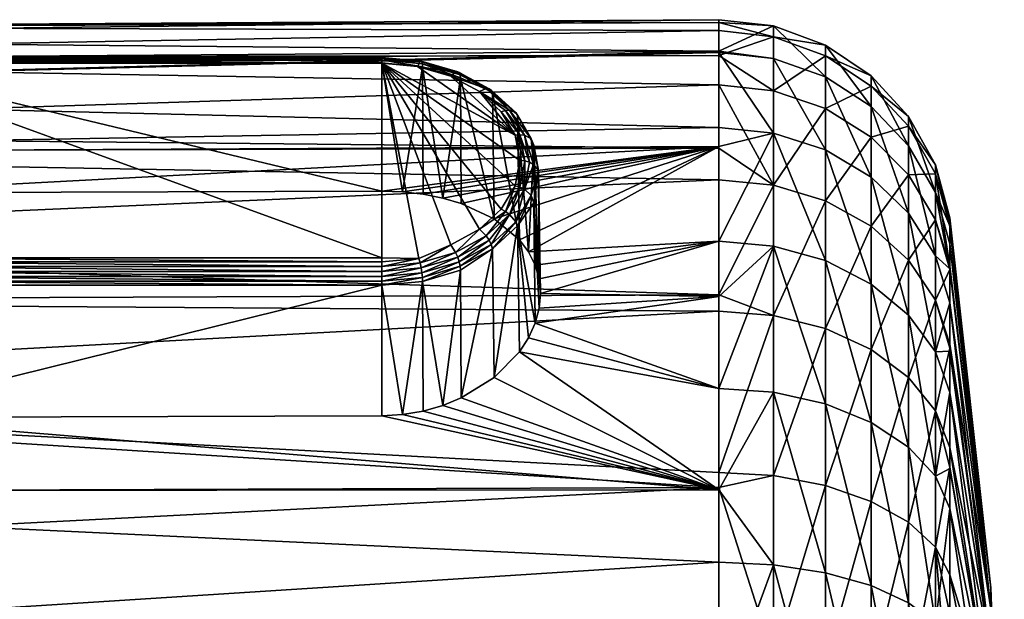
# Model space of a CAD drawing. Extents: x -0.145 to 0.145, y -0.083 to 0.
# Tile 59 of 59: x 0.12 to 0.145, y -0.05 to -0.035. Entities that reach past the tile are written whole.
import ezdxf

# ---------------------------------------------------------------- set-up
doc = ezdxf.new("R2010")
doc.units = 0
doc.layers.add('mesh', color=7, linetype='CONTINUOUS')

msp = doc.modelspace()

# ---------------------------------------------------------------- meshes
at = {"layer": 'mesh'}
mesh = msp.add_polyface(dxfattribs=at)
corners = [(0.098697, -0.038264, -0.008442), (0.11452, -0.039292, -0.010407), (0.115052, -0.03927, -0.01038), (0.113993, -0.039356, -0.010492), (0.113485, -0.039459, -0.010632), (0.113006, -0.039603, -0.010824), (0.112158, -0.040003, -0.011344), (0.098697, -0.039073, -0.009969), (0.111273, -0.040856, -0.012366), (0.137535, -0.035614, -0.002752), (0.098697, -0.03589, -0.002675), (0.098697, -0.036642, -0.005384), (0.098697, -0.035254, -0.000383), (0.137535, -0.034803, 0.002192), (0.098697, -0.035043, 0.003506), (0.137535, -0.034874, 0.003494), (0.098697, -0.034973, 0.0048), (0.137535, -0.035086, 0.007411), (0.098697, -0.035778, 0.009709), (0.137535, -0.035727, 0.009719), (0.098697, -0.035812, 0.009922), (0.137535, -0.036485, 0.012447), (0.098697, -0.037733, 0.014743), (0.137535, -0.038118, 0.015527), (0.098697, -0.038218, 0.015457), (0.137535, -0.038933, 0.017065), (0.098697, -0.040646, 0.019039), (0.137535, -0.037584, -0.007822), (0.111497, -0.037772, -0.01632), (0.1115, -0.038434, -0.017006), (0.111621, -0.037784, -0.016356), (0.111371, -0.038445, -0.016994), (0.111621, -0.039084, -0.017656), (0.111497, -0.039119, -0.017668), (0.111976, -0.039689, -0.018262), (0.111251, -0.03848, -0.016959), (0.111381, -0.037785, -0.016263), (0.111761, -0.037137, -0.015615), (0.111381, -0.039176, -0.017655), (0.111864, -0.039747, -0.018295), (0.111761, -0.039824, -0.018303), (0.111148, -0.038536, -0.016903), (0.111602, -0.0372, -0.015422), (0.111204, -0.03788, -0.016102), (0.111204, -0.039338, -0.01756), (0.111602, -0.040017, -0.018239), (0.111559, -0.037267, -0.01532), (0.111018, -0.038693, -0.016746), (0.111559, -0.040119, -0.018173), (0.111138, -0.038042, -0.015914), (0.111138, -0.039526, -0.017397), (0.1111, -0.041197, -0.012745), (0.111509, -0.040543, -0.012003), (0.110961, -0.04193, -0.01351)]
mesh.append_faces([[corners[k] for k in face] for face in [(0, 1, 2, 2), (0, 3, 1, 1), (0, 4, 3, 3), (0, 5, 4, 4), (6, 5, 0, 0), (7, 8, 0, 0), (9, 10, 11, 11), (9, 12, 10, 10), (13, 14, 12, 12), (15, 16, 14, 14), (17, 18, 16, 16), (19, 20, 18, 18), (21, 22, 20, 20), (23, 24, 22, 22), (25, 26, 24, 24), (27, 11, 0, 0), (28, 29, 30, 30), (31, 29, 28, 28), (31, 32, 29, 29), (33, 32, 31, 31), (33, 34, 32, 32), (35, 33, 31, 31), (36, 28, 37, 37), (36, 31, 28, 28), (35, 31, 36, 36), (38, 33, 35, 35), (38, 39, 33, 33), (40, 39, 38, 38), (41, 35, 36, 36), (41, 38, 35, 35), (42, 36, 37, 37), (43, 36, 42, 42), (43, 41, 36, 36), (44, 38, 41, 41), (44, 40, 38, 38), (45, 40, 44, 44), (46, 43, 42, 42), (47, 41, 43, 43), (47, 44, 41, 41), (48, 45, 44, 44), (49, 43, 46, 46), (49, 47, 43, 43), (50, 44, 47, 47), (50, 48, 44, 44), (46, 51, 49, 49), (52, 8, 46, 46), (53, 47, 49, 49)]])
mesh = msp.add_polyface(dxfattribs=at)
corners = [(0.137535, -0.034803, 0.002192), (0.098697, -0.035254, -0.000383), (0.137535, -0.035614, -0.002752), (0.137535, -0.034874, 0.003494), (0.098697, -0.035043, 0.003506), (0.137535, -0.035086, 0.007411), (0.098697, -0.034973, 0.0048), (0.137535, -0.035727, 0.009719), (0.098697, -0.035778, 0.009709), (0.137535, -0.036485, 0.012447), (0.098697, -0.035812, 0.009922), (0.137535, -0.038118, 0.015527), (0.098697, -0.037733, 0.014743), (0.137535, -0.038933, 0.017065), (0.098697, -0.038218, 0.015457), (0.137535, -0.041895, 0.020552), (0.098697, -0.040646, 0.019039), (0.137535, -0.038072, -0.008541), (0.115052, -0.03927, -0.01038), (0.128852, -0.039227, -0.010423), (0.098697, -0.038264, -0.008442), (0.137535, -0.037584, -0.007822), (0.137535, -0.035649, -0.002966), (0.098697, -0.036642, -0.005384), (0.128852, -0.041048, -0.019597), (0.115052, -0.040945, -0.019517), (0.115052, -0.041048, -0.019597), (0.128852, -0.040945, -0.019517), (0.128852, -0.035841, -0.013894), (0.128852, -0.035919, -0.01379), (0.115052, -0.035919, -0.01379), (0.115052, -0.035841, -0.013894), (0.128852, -0.035792, -0.014014), (0.115052, -0.035792, -0.014014), (0.128852, -0.035775, -0.014143), (0.115052, -0.035775, -0.014143), (0.128852, -0.035793, -0.014271), (0.115052, -0.035793, -0.014271), (0.128852, -0.035843, -0.014391), (0.115052, -0.035843, -0.014391), (0.128852, -0.035922, -0.014494), (0.115052, -0.035922, -0.014494), (0.114008, -0.035938, -0.013991), (0.114021, -0.035888, -0.01411), (0.114042, -0.03587, -0.014237), (0.114068, -0.035884, -0.014363), (0.129384, -0.039246, -0.010454), (0.11452, -0.039292, -0.010407), (0.114003, -0.036016, -0.013888), (0.129805, -0.040959, -0.019508), (0.129771, -0.036008, -0.01458), (0.114099, -0.035932, -0.01448), (0.114133, -0.04086, -0.019432)]
mesh.append_faces([[corners[k] for k in face] for face in [(0, 1, 2, 2), (3, 4, 0, 0), (5, 6, 3, 3), (7, 8, 5, 5), (9, 10, 7, 7), (11, 12, 9, 9), (13, 14, 11, 11), (15, 16, 13, 13), (17, 18, 19, 19), (17, 20, 18, 18), (21, 20, 17, 17), (22, 23, 21, 21), (22, 2, 23, 23), (24, 25, 26, 26), (27, 25, 24, 24), (28, 29, 30, 30), (31, 28, 30, 30), (31, 32, 28, 28), (33, 32, 31, 31), (33, 34, 32, 32), (35, 34, 33, 33), (35, 36, 34, 34), (37, 36, 35, 35), (37, 38, 36, 36), (39, 38, 37, 37), (39, 40, 38, 38), (41, 40, 39, 39), (42, 31, 30, 30), (43, 33, 31, 31), (44, 35, 33, 33), (45, 37, 35, 35), (44, 45, 35, 35), (43, 44, 33, 33), (41, 27, 40, 40), (41, 25, 27, 27), (19, 29, 46, 46), (19, 30, 29, 29), (19, 18, 30, 30), (47, 30, 18, 18), (47, 48, 30, 30), (49, 27, 24, 24), (38, 40, 50, 50), (51, 39, 37, 37), (51, 41, 39, 39), (26, 25, 52, 52), (45, 51, 37, 37), (51, 25, 41, 41)]])
mesh = msp.add_polyface(dxfattribs=at)
corners = [(0.13895, -0.039068, 0.016974), (0.137535, -0.038933, 0.017065), (0.137535, -0.038118, 0.015527), (0.13895, -0.035247, 0.007384), (0.137535, -0.035086, 0.007411), (0.137535, -0.034874, 0.003494), (0.13895, -0.034966, 0.0022), (0.137535, -0.034803, 0.002192), (0.137535, -0.035614, -0.002752), (0.130418, -0.039407, -0.010685), (0.130898, -0.039547, -0.01088), (0.137535, -0.038072, -0.008541), (0.128852, -0.039227, -0.010423), (0.129384, -0.039246, -0.010454), (0.132407, -0.039119, -0.017668), (0.132404, -0.038434, -0.017006), (0.132283, -0.039084, -0.017656), (0.132533, -0.038445, -0.016994), (0.132283, -0.037784, -0.016356), (0.132407, -0.037772, -0.01632), (0.131928, -0.037178, -0.01575), (0.13204, -0.037144, -0.015693), (0.132653, -0.03848, -0.016959), (0.131613, -0.036584, -0.014951), (0.130752, -0.036153, -0.014632), (0.13154, -0.03658, -0.015059), (0.131669, -0.036617, -0.014839), (0.132302, -0.0372, -0.015422), (0.130804, -0.036145, -0.014513), (0.130844, -0.036169, -0.014391), (0.128852, -0.035922, -0.014494), (0.131928, -0.039689, -0.018262), (0.130878, -0.036303, -0.014174), (0.131745, -0.039943, -0.011405), (0.131364, -0.036658, -0.01523), (0.132523, -0.039176, -0.017655), (0.132523, -0.037785, -0.016263), (0.132144, -0.037137, -0.015615), (0.132756, -0.038536, -0.016903), (0.1327, -0.03788, -0.016102), (0.132886, -0.038693, -0.016746), (0.132346, -0.037267, -0.01532), (0.131705, -0.036676, -0.014729), (0.130869, -0.036223, -0.014276), (0.132766, -0.038042, -0.015914), (0.13263, -0.040791, -0.012432), (0.132395, -0.040479, -0.012068)]
mesh.append_faces([[corners[k] for k in face] for face in [(0, 1, 2, 2), (3, 4, 5, 5), (6, 7, 8, 8), (9, 10, 11, 11), (12, 13, 11, 11), (14, 15, 16, 16), (17, 15, 14, 14), (17, 18, 15, 15), (19, 18, 17, 17), (19, 20, 18, 18), (21, 20, 19, 19), (22, 19, 17, 17), (23, 24, 25, 25), (26, 23, 27, 27), (26, 28, 23, 23), (29, 28, 26, 26), (30, 31, 16, 16), (30, 15, 18, 18), (10, 32, 33, 33), (21, 34, 20, 20), (35, 17, 14, 14), (22, 17, 35, 35), (36, 19, 22, 22), (36, 21, 19, 19), (37, 21, 36, 36), (37, 34, 21, 21), (25, 34, 37, 37), (38, 22, 35, 35), (38, 36, 22, 22), (23, 25, 37, 37), (39, 36, 38, 38), (39, 37, 36, 36), (27, 37, 39, 39), (27, 23, 37, 37), (40, 39, 38, 38), (41, 27, 39, 39), (41, 26, 27, 27), (42, 26, 41, 41), (42, 29, 26, 26), (43, 29, 42, 42), (44, 39, 40, 40), (44, 41, 39, 39), (32, 43, 42, 42), (20, 34, 18, 18), (45, 41, 44, 44), (46, 42, 41, 41), (33, 32, 42, 42)]])
mesh = msp.add_polyface(dxfattribs=at)
corners = [(0.13895, -0.037728, -0.007746), (0.137535, -0.037584, -0.007822), (0.137535, -0.038072, -0.008541), (0.137535, -0.040517, -0.012148), (0.137535, -0.036485, 0.012447), (0.13895, -0.039068, 0.016974), (0.137535, -0.038118, 0.015527), (0.140287, -0.041016, -0.011724), (0.140287, -0.038162, -0.007515), (0.14147, -0.037045, -0.002579), (0.142433, -0.039791, -0.006652), (0.142433, -0.038057, -0.002298), (0.14147, -0.038864, -0.007143), (0.140287, -0.03628, -0.002791), (0.13895, -0.035806, -0.002923), (0.137535, -0.035649, -0.002966), (0.142433, -0.037298, 0.002327), (0.143121, -0.039259, -0.001964), (0.143121, -0.038544, 0.002394), (0.14147, -0.03625, 0.00227), (0.140287, -0.035458, 0.002227), (0.13895, -0.034966, 0.0022), (0.137535, -0.035614, -0.002752), (0.142433, -0.037552, 0.007007), (0.143121, -0.038783, 0.006805), (0.14147, -0.036516, 0.007176), (0.140287, -0.035733, 0.007305), (0.13895, -0.035247, 0.007384), (0.137535, -0.034874, 0.003494), (0.137535, -0.034803, 0.002192), (0.142433, -0.038806, 0.011522), (0.14147, -0.03783, 0.011911), (0.140287, -0.037093, 0.012205), (0.13895, -0.036636, 0.012387), (0.137535, -0.035727, 0.009719), (0.137535, -0.035086, 0.007411), (0.140287, -0.039475, 0.016697), (0.14147, -0.040132, 0.016252)]
mesh.append_faces([[corners[k] for k in face] for face in [(0, 1, 2, 2), (3, 0, 2, 2), (4, 5, 6, 6), (0, 7, 8, 8), (9, 10, 11, 11), (9, 12, 10, 10), (13, 12, 9, 9), (13, 8, 12, 12), (14, 8, 13, 13), (14, 0, 8, 8), (15, 0, 14, 14), (15, 1, 0, 0), (16, 17, 18, 18), (16, 11, 17, 17), (19, 11, 16, 16), (19, 9, 11, 11), (20, 9, 19, 19), (20, 13, 9, 9), (21, 13, 20, 20), (21, 14, 13, 13), (22, 14, 21, 21), (22, 15, 14, 14), (23, 18, 24, 24), (23, 16, 18, 18), (25, 16, 23, 23), (25, 19, 16, 16), (26, 19, 25, 25), (26, 20, 19, 19), (27, 20, 26, 26), (27, 21, 20, 20), (28, 21, 27, 27), (28, 29, 21, 21), (30, 23, 24, 24), (31, 23, 30, 30), (31, 25, 23, 23), (32, 25, 31, 31), (32, 26, 25, 25), (33, 26, 32, 32), (33, 27, 26, 26), (34, 27, 33, 33), (34, 35, 27, 27), (33, 4, 34, 34), (33, 5, 4, 4), (32, 5, 33, 33), (32, 36, 5, 5), (31, 36, 32, 32), (30, 37, 31, 31)]])
mesh = msp.add_polyface(dxfattribs=at)
corners = [(0.128852, -0.035793, -0.014271), (0.128852, -0.035843, -0.014391), (0.129836, -0.035884, -0.014363), (0.129862, -0.041203, -0.01957), (0.130752, -0.040808, -0.019286), (0.129836, -0.041076, -0.019555), (0.130804, -0.040927, -0.019294), (0.13154, -0.040381, -0.018859), (0.131613, -0.040488, -0.018855), (0.130804, -0.036145, -0.014513), (0.130752, -0.036153, -0.014632), (0.131613, -0.036584, -0.014951), (0.129862, -0.03587, -0.014237), (0.128852, -0.035775, -0.014143), (0.130844, -0.041048, -0.01927), (0.130844, -0.036169, -0.014391), (0.129883, -0.035888, -0.01411), (0.128852, -0.035792, -0.014014), (0.130869, -0.041163, -0.019217), (0.131669, -0.0406, -0.018823), (0.130869, -0.036223, -0.014276), (0.129896, -0.035938, -0.013991), (0.128852, -0.035841, -0.013894), (0.130878, -0.036303, -0.014174), (0.129901, -0.036016, -0.013888), (0.128852, -0.035919, -0.01379), (0.132283, -0.039084, -0.017656), (0.132404, -0.038434, -0.017006), (0.128852, -0.035922, -0.014494), (0.130418, -0.039407, -0.010685), (0.130898, -0.039547, -0.01088), (0.129911, -0.039306, -0.010542), (0.129384, -0.039246, -0.010454), (0.130628, -0.040609, -0.019181), (0.129805, -0.040959, -0.019508), (0.131364, -0.04021, -0.018782), (0.13154, -0.03658, -0.015059), (0.130628, -0.036258, -0.014831), (0.131364, -0.036658, -0.01523), (0.129771, -0.036008, -0.01458), (0.130878, -0.041265, -0.019137), (0.131705, -0.04071, -0.018763), (0.131928, -0.039689, -0.018262), (0.128852, -0.040945, -0.019517), (0.132283, -0.037784, -0.016356)]
mesh.append_faces([[corners[k] for k in face] for face in [(0, 1, 2, 2), (3, 4, 5, 5), (6, 4, 3, 3), (6, 7, 4, 4), (8, 7, 6, 6), (9, 10, 11, 11), (9, 2, 10, 10), (12, 2, 9, 9), (12, 0, 2, 2), (13, 0, 12, 12), (14, 8, 6, 6), (15, 12, 9, 9), (16, 12, 15, 15), (16, 13, 12, 12), (17, 13, 16, 16), (18, 19, 14, 14), (20, 16, 15, 15), (21, 16, 20, 20), (21, 17, 16, 16), (22, 17, 21, 21), (23, 21, 20, 20), (24, 21, 23, 23), (24, 22, 21, 21), (25, 22, 24, 24), (26, 27, 28, 28), (29, 23, 30, 30), (29, 24, 23, 23), (31, 24, 29, 29), (32, 24, 31, 31), (32, 25, 24, 24), (5, 33, 34, 34), (4, 33, 5, 5), (4, 35, 33, 33), (7, 35, 4, 4), (36, 37, 38, 38), (10, 37, 36, 36), (10, 39, 37, 37), (2, 39, 10, 10), (2, 1, 39, 39), (40, 41, 18, 18), (28, 35, 42, 42), (33, 35, 28, 28), (28, 34, 33, 33), (28, 43, 34, 34), (44, 37, 39, 39), (44, 38, 37, 37), (28, 44, 39, 39)]])
mesh = msp.add_polyface(dxfattribs=at)
corners = [(0.13895, -0.042429, 0.02093), (0.137535, -0.042317, 0.021049), (0.137535, -0.041895, 0.020552), (0.137535, -0.040517, -0.012148), (0.132942, -0.041862, -0.013578), (0.137535, -0.041939, -0.013495), (0.132907, -0.041488, -0.013195), (0.13263, -0.040791, -0.012432), (0.137535, -0.038072, -0.008541), (0.132395, -0.040479, -0.012068), (0.132803, -0.04113, -0.012812), (0.131745, -0.039943, -0.011405), (0.130898, -0.039547, -0.01088), (0.129911, -0.039306, -0.010542), (0.130418, -0.039407, -0.010685), (0.129384, -0.039246, -0.010454), (0.132907, -0.042245, -0.013952), (0.132803, -0.042627, -0.014309), (0.13204, -0.039747, -0.018295), (0.132283, -0.039084, -0.017656), (0.131928, -0.039689, -0.018262), (0.132407, -0.039119, -0.017668), (0.131669, -0.0406, -0.018823), (0.131613, -0.040488, -0.018855), (0.130844, -0.041048, -0.01927), (0.132766, -0.039526, -0.017397), (0.132766, -0.038042, -0.015914), (0.131364, -0.04021, -0.018782), (0.13154, -0.040381, -0.018859), (0.132144, -0.039824, -0.018303), (0.132523, -0.039176, -0.017655), (0.132302, -0.040017, -0.018239), (0.1327, -0.039338, -0.01756), (0.132756, -0.038536, -0.016903), (0.131705, -0.04071, -0.018763), (0.130869, -0.041163, -0.019217), (0.132346, -0.040119, -0.018173), (0.132886, -0.038693, -0.016746), (0.131745, -0.044034, -0.015497), (0.13263, -0.043007, -0.014649), (0.132395, -0.043371, -0.014961), (0.132346, -0.037267, -0.01532), (0.131705, -0.036676, -0.014729)]
mesh.append_faces([[corners[k] for k in face] for face in [(0, 1, 2, 2), (3, 4, 5, 5), (3, 6, 4, 4), (7, 8, 9, 9), (7, 3, 8, 8), (10, 3, 7, 7), (10, 6, 3, 3), (8, 11, 9, 9), (8, 12, 11, 11), (8, 13, 14, 14), (8, 15, 13, 13), (5, 16, 17, 17), (4, 16, 5, 5), (18, 19, 20, 20), (21, 19, 18, 18), (22, 23, 24, 24), (25, 17, 16, 16), (4, 25, 16, 16), (10, 26, 6, 6), (7, 26, 10, 10), (18, 20, 27, 27), (28, 18, 27, 27), (29, 18, 28, 28), (29, 21, 18, 18), (30, 21, 29, 29), (23, 29, 28, 28), (22, 29, 23, 23), (31, 29, 22, 22), (31, 30, 29, 29), (32, 30, 31, 31), (32, 33, 30, 30), (34, 22, 35, 35), (34, 31, 22, 22), (36, 31, 34, 34), (36, 32, 31, 31), (37, 33, 32, 32), (25, 32, 36, 36), (25, 37, 32, 32), (38, 36, 34, 34), (36, 17, 25, 25), (36, 39, 17, 17), (40, 39, 36, 36), (4, 37, 25, 25), (6, 37, 4, 4), (6, 26, 37, 37), (9, 41, 7, 7), (11, 42, 9, 9)]])
mesh = msp.add_polyface(dxfattribs=at)
corners = [(0.098568, -0.051281, -0.019229), (0.098697, -0.052752, -0.019571), (0.098697, -0.051276, -0.019245), (0.098568, -0.056346, -0.020344), (0.098697, -0.056345, -0.020361), (0.098568, -0.053784, 0.026924), (0.098697, -0.052757, 0.026597), (0.098697, -0.05378, 0.026941), (0.098568, -0.048869, 0.025268), (0.098697, -0.048861, 0.025284), (0.098697, -0.038264, -0.008442), (0.111509, -0.040543, -0.012003), (0.112158, -0.040003, -0.011344), (0.111273, -0.040856, -0.012366), (0.098697, -0.039073, -0.009969), (0.1111, -0.041197, -0.012745), (0.098697, -0.042014, -0.013432), (0.110996, -0.041555, -0.013127), (0.110961, -0.04193, -0.01351), (0.098697, -0.042433, -0.013925), (0.110996, -0.042313, -0.013884), (0.098697, -0.046565, -0.017066), (0.1111, -0.042694, -0.014242), (0.098697, -0.046957, -0.017247), (0.111273, -0.043073, -0.014583), (0.111509, -0.043436, -0.014896), (0.112158, -0.044096, -0.015436), (0.113006, -0.044615, -0.015837), (0.113485, -0.044807, -0.01598), (0.113993, -0.044948, -0.016084), (0.11452, -0.045033, -0.016147), (0.115052, -0.04506, -0.016169), (0.117542, -0.057819, 0.027559), (0.120167, -0.05407, 0.027099), (0.119515, -0.054545, 0.027189), (0.123713, -0.053057, 0.026883), (0.122252, -0.053215, 0.026916), (0.137535, -0.046872, 0.024394), (0.098697, -0.047009, 0.02417), (0.098697, -0.044414, 0.022608), (0.137535, -0.051222, 0.026407), (0.137535, -0.041895, 0.020552), (0.098697, -0.042058, 0.020377), (0.098697, -0.040646, 0.019039), (0.137535, -0.042317, 0.021049), (0.137535, -0.053743, -0.020106), (0.137535, -0.052713, -0.019759), (0.137535, -0.04879, -0.018437), (0.111138, -0.038042, -0.015914), (0.111138, -0.039526, -0.017397), (0.111559, -0.040119, -0.018173), (0.112235, -0.0406, -0.018823), (0.111602, -0.040017, -0.018239), (0.111559, -0.037267, -0.01532), (0.111018, -0.038693, -0.016746), (0.1122, -0.04071, -0.018763)]
mesh.append_faces([[corners[k] for k in face] for face in [(0, 1, 2, 2), (3, 4, 1, 1), (5, 6, 7, 7), (8, 9, 6, 6), (10, 11, 12, 12), (10, 13, 11, 11), (14, 15, 13, 13), (16, 15, 14, 14), (16, 17, 15, 15), (16, 18, 17, 17), (19, 18, 16, 16), (19, 20, 18, 18), (21, 20, 19, 19), (21, 22, 20, 20), (23, 22, 21, 21), (23, 24, 22, 22), (25, 24, 23, 23), (23, 26, 25, 25), (23, 27, 26, 26), (28, 27, 23, 23), (23, 29, 28, 28), (23, 30, 29, 29), (31, 30, 23, 23), (6, 32, 7, 7), (33, 34, 6, 6), (35, 36, 6, 6), (37, 38, 39, 39), (37, 9, 38, 38), (40, 6, 9, 9), (41, 42, 43, 43), (44, 39, 42, 42), (45, 1, 4, 4), (46, 2, 1, 1), (47, 23, 2, 2), (48, 15, 17, 17), (18, 48, 17, 17), (22, 49, 20, 20), (24, 49, 22, 22), (50, 51, 52, 52), (53, 13, 15, 15), (20, 54, 18, 18), (20, 49, 54, 54), (24, 50, 49, 49), (25, 50, 24, 24), (25, 55, 50, 50), (26, 55, 25, 25)]])
mesh = msp.add_polyface(dxfattribs=at)
corners = [(0.143121, -0.038783, 0.006805), (0.143496, -0.04014, 0.006582), (0.143496, -0.041157, 0.010247), (0.143121, -0.038544, 0.002394), (0.143496, -0.039917, 0.002469), (0.143496, -0.040097, 0.005793), (0.143121, -0.039259, -0.001964), (0.143496, -0.040583, -0.001596), (0.143496, -0.040121, 0.001219), (0.13895, -0.040641, -0.012043), (0.137535, -0.041939, -0.013495), (0.137535, -0.044312, -0.015743), (0.140287, -0.044708, -0.015221), (0.140287, -0.041016, -0.011724), (0.14147, -0.045188, -0.014589), (0.14147, -0.041621, -0.01121), (0.143121, -0.040893, -0.006067), (0.143496, -0.042108, -0.005423), (0.143496, -0.041228, -0.003215), (0.143121, -0.043372, -0.009723), (0.142433, -0.039791, -0.006652), (0.142433, -0.042421, -0.010531), (0.14147, -0.038864, -0.007143), (0.140287, -0.038162, -0.007515), (0.13895, -0.037728, -0.007746), (0.137535, -0.040517, -0.012148), (0.143496, -0.043353, -0.00726), (0.142433, -0.038057, -0.002298), (0.143121, -0.039965, 0.011061), (0.143496, -0.041242, 0.010552), (0.142433, -0.038806, 0.011522), (0.14147, -0.03783, 0.011911), (0.14147, -0.040132, 0.016252), (0.140287, -0.039475, 0.016697), (0.142433, -0.041001, 0.015663), (0.143121, -0.042034, 0.014963), (0.143496, -0.043171, 0.014191), (0.142433, -0.044035, 0.019235), (0.14147, -0.043313, 0.019997), (0.140287, -0.042767, 0.020573), (0.13895, -0.042429, 0.02093), (0.13895, -0.039068, 0.016974), (0.137535, -0.041895, 0.020552), (0.137535, -0.038933, 0.017065), (0.144548, -0.049458, 0.002349), (0.144548, -0.049458, 0.004652)]
mesh.append_faces([[corners[k] for k in face] for face in [(0, 1, 2, 2), (3, 4, 5, 5), (6, 7, 8, 8), (9, 10, 11, 11), (12, 13, 9, 9), (14, 15, 13, 13), (16, 17, 18, 18), (16, 19, 17, 17), (20, 19, 16, 16), (20, 21, 19, 19), (22, 21, 20, 20), (22, 15, 21, 21), (23, 15, 22, 22), (23, 13, 15, 15), (24, 9, 13, 13), (25, 9, 24, 24), (25, 10, 9, 9), (19, 26, 17, 17), (6, 18, 7, 7), (6, 16, 18, 18), (27, 16, 6, 6), (27, 20, 16, 16), (3, 8, 4, 4), (3, 6, 8, 8), (0, 5, 1, 1), (0, 3, 5, 5), (28, 2, 29, 29), (28, 0, 2, 2), (30, 0, 28, 28), (31, 32, 33, 33), (30, 34, 32, 32), (28, 34, 30, 30), (28, 35, 34, 34), (29, 35, 28, 28), (29, 36, 35, 35), (37, 34, 35, 35), (38, 32, 34, 34), (39, 32, 38, 38), (39, 33, 32, 32), (40, 33, 39, 39), (40, 41, 33, 33), (42, 41, 40, 40), (42, 43, 41, 41), (7, 44, 8, 8), (44, 4, 8, 8), (45, 5, 4, 4), (45, 1, 5, 5)]])
mesh = msp.add_polyface(dxfattribs=at)
corners = [(0.098697, -0.052757, 0.026597), (0.119515, -0.054545, 0.027189), (0.118447, -0.055711, 0.027371), (0.137535, -0.046925, -0.017315), (0.115052, -0.04506, -0.016169), (0.098697, -0.046957, -0.017247), (0.112292, -0.040488, -0.018855), (0.113152, -0.040808, -0.019286), (0.112365, -0.040381, -0.018859), (0.1131, -0.040927, -0.019294), (0.114068, -0.041076, -0.019555), (0.114042, -0.041203, -0.01957), (0.115052, -0.041168, -0.019647), (0.112235, -0.0406, -0.018823), (0.111602, -0.040017, -0.018239), (0.11306, -0.041048, -0.01927), (0.114021, -0.041329, -0.019552), (0.115052, -0.041297, -0.019664), (0.115052, -0.041425, -0.019648), (0.113035, -0.041163, -0.019217), (0.114008, -0.041448, -0.019502), (0.115052, -0.041546, -0.019599), (0.113026, -0.041265, -0.019137), (0.114003, -0.041552, -0.019423), (0.115052, -0.041649, -0.019521), (0.111621, -0.039084, -0.017656), (0.111976, -0.039689, -0.018262), (0.115052, -0.040945, -0.019517), (0.113006, -0.044615, -0.015837), (0.112158, -0.044096, -0.015436), (0.113485, -0.044807, -0.01598), (0.113993, -0.044948, -0.016084), (0.11452, -0.045033, -0.016147), (0.111864, -0.039747, -0.018295), (0.11254, -0.04021, -0.018782), (0.111761, -0.039824, -0.018303), (0.113276, -0.040609, -0.019181), (0.114133, -0.04086, -0.019432), (0.115052, -0.041048, -0.019597), (0.1122, -0.04071, -0.018763), (0.111559, -0.040119, -0.018173)]
mesh.append_faces([[corners[k] for k in face] for face in [(0, 1, 2, 2), (3, 4, 5, 5), (6, 7, 8, 8), (9, 7, 6, 6), (9, 10, 7, 7), (11, 10, 9, 9), (11, 12, 10, 10), (13, 6, 14, 14), (13, 9, 6, 6), (15, 9, 13, 13), (15, 11, 9, 9), (16, 11, 15, 15), (16, 17, 11, 11), (18, 17, 16, 16), (19, 16, 15, 15), (20, 16, 19, 19), (20, 18, 16, 16), (21, 18, 20, 20), (22, 20, 19, 19), (23, 20, 22, 22), (23, 21, 20, 20), (24, 21, 23, 23), (25, 26, 27, 27), (28, 22, 29, 29), (30, 22, 28, 28), (30, 23, 22, 22), (31, 23, 30, 30), (32, 23, 31, 31), (32, 24, 23, 23), (33, 34, 26, 26), (35, 34, 33, 33), (8, 34, 35, 35), (8, 36, 34, 34), (7, 36, 8, 8), (7, 37, 36, 36), (10, 37, 7, 7), (10, 38, 37, 37), (6, 8, 35, 35), (14, 6, 35, 35), (39, 13, 40, 40), (39, 15, 13, 13), (19, 15, 39, 39), (22, 19, 39, 39), (34, 36, 37, 37), (27, 34, 37, 37), (27, 26, 34, 34), (29, 22, 39, 39)]])
mesh = msp.add_polyface(dxfattribs=at)
corners = [(0.143121, -0.044893, 0.018329), (0.143496, -0.045838, 0.017331), (0.143496, -0.046342, 0.017714), (0.143121, -0.042034, 0.014963), (0.143496, -0.043171, 0.014191), (0.143496, -0.043274, 0.014312), (0.142433, -0.045824, -0.013754), (0.14147, -0.041621, -0.01121), (0.14147, -0.045188, -0.014589), (0.14147, -0.049398, -0.017123), (0.140287, -0.044708, -0.015221), (0.142433, -0.049839, -0.01617), (0.143121, -0.050363, -0.015037), (0.142433, -0.047766, 0.022071), (0.14147, -0.051684, 0.025034), (0.14147, -0.047225, 0.022971), (0.143121, -0.048409, 0.021002), (0.142433, -0.052019, 0.024039), (0.143121, -0.046579, -0.01276), (0.143121, -0.043372, -0.009723), (0.142433, -0.042421, -0.010531), (0.143496, -0.047411, -0.011666), (0.143496, -0.04442, -0.008833), (0.143496, -0.043353, -0.00726), (0.143496, -0.046376, -0.010686), (0.142433, -0.044035, 0.019235), (0.14147, -0.043313, 0.019997), (0.142433, -0.041001, 0.015663), (0.143496, -0.049118, 0.019824), (0.140287, -0.046816, 0.023651), (0.140287, -0.042767, 0.020573), (0.144548, -0.051079, 0.008926), (0.144548, -0.051079, -0.001926), (0.144548, -0.052606, -0.003649), (0.143496, -0.040583, -0.001596), (0.144548, -0.050009, 0.000113), (0.144548, -0.049458, 0.002349), (0.143496, -0.041228, -0.003215), (0.143496, -0.042108, -0.005423), (0.144548, -0.049458, 0.004652), (0.143496, -0.039917, 0.002469), (0.144548, -0.050009, 0.006887), (0.143496, -0.04014, 0.006582), (0.143496, -0.041157, 0.010247), (0.143496, -0.041242, 0.010552), (0.144548, -0.052606, 0.010649)]
mesh.append_faces([[corners[k] for k in face] for face in [(0, 1, 2, 2), (3, 4, 5, 5), (6, 7, 8, 8), (9, 8, 10, 10), (11, 8, 9, 9), (11, 6, 8, 8), (12, 6, 11, 11), (13, 14, 15, 15), (16, 17, 13, 13), (18, 19, 20, 20), (6, 20, 7, 7), (6, 18, 20, 20), (12, 18, 6, 6), (12, 21, 18, 18), (19, 22, 23, 23), (18, 22, 19, 19), (18, 24, 22, 22), (21, 24, 18, 18), (0, 5, 1, 1), (0, 3, 5, 5), (25, 3, 0, 0), (26, 27, 25, 25), (16, 2, 28, 28), (16, 0, 2, 2), (13, 0, 16, 16), (13, 25, 0, 0), (15, 25, 13, 13), (15, 26, 25, 25), (29, 26, 15, 15), (29, 30, 26, 26), (31, 5, 4, 4), (22, 32, 23, 23), (24, 33, 22, 22), (34, 35, 36, 36), (37, 35, 34, 34), (37, 38, 35, 35), (36, 39, 40, 40), (32, 38, 23, 23), (32, 35, 38, 38), (41, 42, 39, 39), (41, 43, 42, 42), (44, 43, 41, 41), (31, 1, 5, 5), (31, 45, 1, 1), (2, 45, 28, 28), (41, 4, 44, 44), (41, 31, 4, 4)]])
mesh = msp.add_polyface(dxfattribs=at)
corners = [(0.13895, -0.048859, -0.018289), (0.137535, -0.04879, -0.018437), (0.137535, -0.052713, -0.019759), (0.140287, -0.051431, 0.025786), (0.140285, -0.053961, 0.026479), (0.140051, -0.053783, 0.026561), (0.137653, -0.053077, 0.026949), (0.137535, -0.053077, 0.02695), (0.137535, -0.052687, 0.026836), (0.137535, -0.051222, 0.026407), (0.13895, -0.051274, 0.026252), (0.137535, -0.046872, 0.024394), (0.14147, -0.051684, 0.025034), (0.138632, -0.053179, 0.026876), (0.138949, -0.053271, 0.026824), (0.139157, -0.053332, 0.02679), (0.13895, -0.04441, -0.015613), (0.137535, -0.044312, -0.015743), (0.137535, -0.046925, -0.017315), (0.13895, -0.040641, -0.012043), (0.140287, -0.044708, -0.015221), (0.14147, -0.045188, -0.014589), (0.140287, -0.041016, -0.011724), (0.140287, -0.049065, -0.017843), (0.14147, -0.049398, -0.017123), (0.13895, -0.046562, 0.024072), (0.137535, -0.046478, 0.024212), (0.140287, -0.046816, 0.023651), (0.14147, -0.047225, 0.022971), (0.140287, -0.053884, -0.019467), (0.13895, -0.053778, -0.019947), (0.140287, -0.042767, 0.020573), (0.13895, -0.042429, 0.02093), (0.137535, -0.042317, 0.021049), (0.137532, -0.053763, 0.027214), (0.130624, -0.053067, 0.026917), (0.129911, -0.044897, -0.016133), (0.129384, -0.044986, -0.016193), (0.130419, -0.044754, -0.016033), (0.130898, -0.044559, -0.015892), (0.131745, -0.044034, -0.015497), (0.132395, -0.043371, -0.014961), (0.13263, -0.043007, -0.014649), (0.132803, -0.042627, -0.014309), (0.137535, -0.041939, -0.013495), (0.123713, -0.053057, 0.026883), (0.131705, -0.04071, -0.018763), (0.132346, -0.040119, -0.018173)]
mesh.append_faces([[corners[k] for k in face] for face in [(0, 1, 2, 2), (3, 4, 5, 5), (6, 7, 8, 8), (9, 6, 8, 8), (9, 10, 6, 6), (11, 10, 9, 9), (12, 4, 3, 3), (10, 13, 6, 6), (10, 14, 13, 13), (3, 14, 10, 10), (3, 15, 14, 14), (5, 15, 3, 3), (16, 17, 18, 18), (16, 19, 17, 17), (20, 19, 16, 16), (21, 22, 20, 20), (0, 18, 1, 1), (0, 16, 18, 18), (23, 16, 0, 0), (23, 20, 16, 16), (24, 20, 23, 23), (25, 11, 26, 26), (25, 10, 11, 11), (27, 10, 25, 25), (27, 3, 10, 10), (28, 3, 27, 27), (0, 29, 23, 23), (0, 30, 29, 29), (2, 30, 0, 0), (25, 31, 27, 27), (25, 32, 31, 31), (26, 32, 25, 25), (26, 33, 32, 32), (7, 34, 35, 35), (8, 7, 35, 35), (18, 36, 37, 37), (18, 38, 36, 36), (39, 38, 18, 18), (18, 40, 39, 39), (18, 41, 40, 40), (17, 41, 18, 18), (17, 42, 41, 41), (17, 43, 42, 42), (44, 43, 17, 17), (35, 45, 8, 8), (40, 46, 39, 39), (41, 47, 40, 40)]])
mesh = msp.add_polyface(dxfattribs=at)
corners = [(0.130624, -0.053067, 0.026917), (0.130621, -0.053755, 0.027183), (0.123713, -0.053057, 0.026883), (0.123711, -0.053611, 0.027098), (0.12371, -0.053748, 0.027151), (0.130618, -0.054358, 0.027609), (0.123708, -0.054111, 0.027409), (0.123707, -0.054352, 0.027581), (0.123706, -0.054545, 0.027806), (0.130614, -0.054838, 0.028169), (0.123703, -0.054898, 0.028278), (0.130611, -0.055167, 0.02883), (0.1237, -0.05516, 0.02881), (0.123703, -0.054833, 0.028145), (0.137535, -0.046925, -0.017315), (0.129384, -0.044986, -0.016193), (0.128852, -0.045016, -0.016212), (0.137535, -0.051222, 0.026407), (0.098697, -0.048861, 0.025284), (0.137535, -0.046872, 0.024394), (0.137535, -0.052687, 0.026836), (0.098697, -0.052757, 0.026597), (0.137535, -0.042317, 0.021049), (0.098697, -0.042058, 0.020377), (0.137535, -0.041895, 0.020552), (0.137535, -0.046478, 0.024212), (0.098697, -0.044414, 0.022608), (0.137535, -0.052713, -0.019759), (0.098697, -0.052752, -0.019571), (0.137535, -0.053743, -0.020106), (0.137535, -0.04879, -0.018437), (0.098697, -0.051276, -0.019245), (0.098697, -0.046957, -0.017247), (0.115052, -0.04506, -0.016169), (0.129896, -0.041448, -0.019502), (0.128852, -0.041546, -0.019599), (0.128852, -0.041649, -0.019521), (0.129883, -0.041329, -0.019552), (0.128852, -0.041425, -0.019648), (0.129862, -0.041203, -0.01957), (0.128852, -0.041297, -0.019664), (0.129836, -0.041076, -0.019555), (0.128852, -0.041168, -0.019647), (0.130804, -0.040927, -0.019294), (0.130844, -0.041048, -0.01927), (0.130869, -0.041163, -0.019217), (0.129901, -0.041552, -0.019423), (0.130878, -0.041265, -0.019137), (0.115052, -0.041168, -0.019647), (0.128852, -0.041048, -0.019597), (0.115052, -0.041048, -0.019597), (0.129911, -0.044897, -0.016133), (0.130419, -0.044754, -0.016033), (0.130898, -0.044559, -0.015892), (0.129805, -0.040959, -0.019508), (0.131705, -0.04071, -0.018763)]
mesh.append_faces([[corners[k] for k in face] for face in [(0, 1, 2, 2), (1, 3, 2, 2), (1, 4, 3, 3), (5, 4, 1, 1), (5, 6, 4, 4), (7, 6, 5, 5), (5, 8, 7, 7), (5, 9, 8, 8), (10, 11, 12, 12), (10, 9, 11, 11), (13, 9, 10, 10), (13, 8, 9, 9), (14, 15, 16, 16), (17, 18, 19, 19), (20, 21, 17, 17), (22, 23, 24, 24), (25, 26, 22, 22), (27, 28, 29, 29), (30, 31, 27, 27), (14, 32, 30, 30), (16, 33, 14, 14), (34, 35, 36, 36), (37, 38, 35, 35), (39, 40, 38, 38), (41, 42, 40, 40), (39, 41, 40, 40), (37, 39, 38, 38), (37, 43, 39, 39), (44, 43, 37, 37), (34, 37, 35, 35), (34, 44, 37, 37), (45, 44, 34, 34), (46, 34, 36, 36), (46, 45, 34, 34), (47, 45, 46, 46), (42, 48, 40, 40), (49, 50, 42, 42), (15, 36, 16, 16), (15, 46, 36, 36), (51, 46, 15, 15), (52, 46, 51, 51), (52, 47, 46, 46), (53, 47, 52, 52), (33, 16, 36, 36), (54, 49, 42, 42), (41, 54, 42, 42), (53, 55, 47, 47)]])
mesh = msp.add_polyface(dxfattribs=at)
corners = [(0.122397, -0.05376, 0.027111), (0.123711, -0.053611, 0.027098), (0.12371, -0.053748, 0.027151), (0.122252, -0.053215, 0.026916), (0.123713, -0.053057, 0.026883), (0.123708, -0.054111, 0.027409), (0.122537, -0.054256, 0.027414), (0.123707, -0.054352, 0.027581), (0.123706, -0.054545, 0.027806), (0.122775, -0.055021, 0.028292), (0.123703, -0.054898, 0.028278), (0.1237, -0.05516, 0.02881), (0.12089, -0.053674, 0.027017), (0.121175, -0.054181, 0.027195), (0.120167, -0.05407, 0.027099), (0.120527, -0.054542, 0.027263), (0.119515, -0.054545, 0.027189), (0.119945, -0.054975, 0.027337), (0.118447, -0.055711, 0.027371), (0.121448, -0.05464, 0.027486), (0.120872, -0.054969, 0.027544), (0.120355, -0.055363, 0.027607), (0.122664, -0.054682, 0.027813), (0.123703, -0.054833, 0.028145), (0.121697, -0.055033, 0.027878), (0.121187, -0.055332, 0.02793), (0.121913, -0.055342, 0.028355), (0.098697, -0.052757, 0.026597), (0.137535, -0.052687, 0.026836), (0.137535, -0.046478, 0.024212), (0.137535, -0.046872, 0.024394), (0.098697, -0.044414, 0.022608), (0.115052, -0.041546, -0.019599), (0.115052, -0.041649, -0.019521), (0.128852, -0.041649, -0.019521), (0.128852, -0.041546, -0.019599), (0.115052, -0.041425, -0.019648), (0.128852, -0.041425, -0.019648), (0.115052, -0.041297, -0.019664), (0.128852, -0.041297, -0.019664), (0.115052, -0.041168, -0.019647), (0.128852, -0.041168, -0.019647), (0.115052, -0.041048, -0.019597), (0.114068, -0.041076, -0.019555), (0.114042, -0.041203, -0.01957), (0.115052, -0.04506, -0.016169), (0.11452, -0.045033, -0.016147)]
mesh.append_faces([[corners[k] for k in face] for face in [(0, 1, 2, 2), (3, 4, 1, 1), (5, 0, 2, 2), (6, 7, 8, 8), (9, 10, 11, 11), (0, 3, 1, 1), (0, 12, 3, 3), (13, 12, 0, 0), (13, 14, 12, 12), (15, 14, 13, 13), (15, 16, 14, 14), (17, 16, 15, 15), (17, 18, 16, 16), (6, 5, 7, 7), (6, 0, 5, 5), (19, 0, 6, 6), (19, 13, 0, 0), (20, 13, 19, 19), (20, 15, 13, 13), (21, 15, 20, 20), (21, 17, 15, 15), (22, 8, 23, 23), (22, 6, 8, 8), (24, 6, 22, 22), (24, 19, 6, 6), (25, 19, 24, 24), (25, 20, 19, 19), (9, 23, 10, 10), (9, 22, 23, 23), (26, 22, 9, 9), (26, 24, 22, 22), (27, 12, 14, 14), (27, 3, 12, 12), (28, 4, 27, 27), (29, 30, 31, 31), (32, 33, 34, 34), (35, 32, 34, 34), (35, 36, 32, 32), (37, 36, 35, 35), (37, 38, 36, 36), (39, 38, 37, 37), (39, 40, 38, 38), (41, 42, 40, 40), (40, 42, 43, 43), (38, 40, 44, 44), (45, 34, 33, 33), (45, 33, 46, 46)]])
mesh = msp.add_polyface(dxfattribs=at)
corners = [(0.143121, -0.052418, 0.022857), (0.143496, -0.052857, 0.021554), (0.143496, -0.054403, 0.021894), (0.143121, -0.048409, 0.021002), (0.143496, -0.049118, 0.019824), (0.143496, -0.050123, 0.020289), (0.143121, -0.050363, -0.015037), (0.143496, -0.05094, -0.01379), (0.143496, -0.050127, -0.013301), (0.143121, -0.054549, -0.016448), (0.143496, -0.054844, -0.015105), (0.143496, -0.054395, -0.014954), (0.141201, -0.054907, 0.026085), (0.140488, -0.054117, 0.026407), (0.14147, -0.051684, 0.025034), (0.14147, -0.047225, 0.022971), (0.140287, -0.051431, 0.025786), (0.142433, -0.047766, 0.022071), (0.142433, -0.052019, 0.024039), (0.142433, -0.049839, -0.01617), (0.142433, -0.054281, -0.017666), (0.14147, -0.049398, -0.017123), (0.14147, -0.054055, -0.018692), (0.140287, -0.049065, -0.017843), (0.140287, -0.053884, -0.019467), (0.143496, -0.047411, -0.011666), (0.142433, -0.056596, 0.025046), (0.143496, -0.05688, 0.02244), (0.144899, -0.05894, 0.0035), (0.144548, -0.054501, 0.011957), (0.144548, -0.052606, 0.010649), (0.144548, -0.050009, 0.006887), (0.144548, -0.049458, 0.004652), (0.144548, -0.049458, 0.002349), (0.144548, -0.050009, 0.000113), (0.144548, -0.051079, -0.001926), (0.144548, -0.052606, -0.003649), (0.144548, -0.056654, 0.012774), (0.144548, -0.054501, -0.004957), (0.144548, -0.056654, -0.005774), (0.143496, -0.04442, -0.008833), (0.143496, -0.046376, -0.010686), (0.144548, -0.051079, 0.008926), (0.143496, -0.046342, 0.017714), (0.143496, -0.045838, 0.017331), (0.140936, -0.055357, 0.026458), (0.141524, -0.055429, 0.025903)]
mesh.append_faces([[corners[k] for k in face] for face in [(0, 1, 2, 2), (3, 4, 5, 5), (6, 7, 8, 8), (9, 10, 11, 11), (12, 13, 14, 14), (15, 14, 16, 16), (17, 18, 14, 14), (6, 11, 7, 7), (6, 9, 11, 11), (19, 9, 6, 6), (19, 20, 9, 9), (21, 20, 19, 19), (21, 22, 20, 20), (23, 22, 21, 21), (23, 24, 22, 22), (8, 25, 6, 6), (18, 0, 26, 26), (3, 0, 18, 18), (3, 1, 0, 0), (5, 1, 3, 3), (2, 27, 0, 0), (28, 29, 30, 30), (28, 31, 32, 32), (28, 33, 34, 34), (28, 35, 36, 36), (37, 2, 1, 1), (38, 8, 7, 7), (10, 39, 11, 11), (38, 25, 8, 8), (38, 36, 25, 25), (40, 36, 35, 35), (41, 25, 36, 36), (39, 7, 11, 11), (39, 38, 7, 7), (28, 32, 33, 33), (28, 34, 35, 35), (28, 30, 42, 42), (4, 29, 5, 5), (4, 30, 29, 29), (43, 44, 30, 30), (28, 42, 31, 31), (29, 1, 5, 5), (29, 37, 1, 1), (45, 13, 12, 12), (46, 14, 18, 18), (12, 14, 46, 46), (18, 26, 46, 46)]])

doc.saveas('drawing.dxf')
